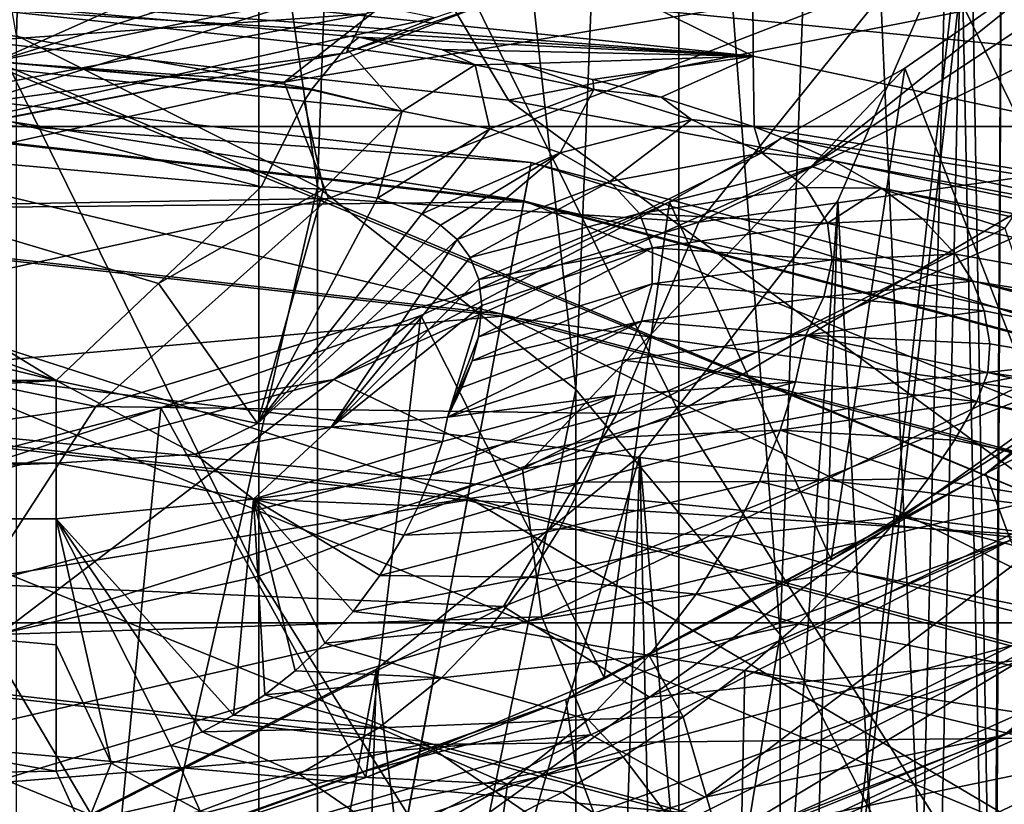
# Model space of a CAD drawing. Header units: metres. Extents: x -40 to 117, y -433 to 89.
# Tile 77 of 256: x 3.47 to 8.51, y -371.35 to -367.34. Entities that reach past the tile are written whole.
import ezdxf

# ---------------------------------------------------------------- set-up
doc = ezdxf.new("R2010")
doc.units = ezdxf.units.M
doc.layers.add('solid_506114_24501146', color=7, linetype='CONTINUOUS')
doc.layers.add('solid_506114_24501146_02', color=7, linetype='CONTINUOUS')

msp = doc.modelspace()

# ---------------------------------------------------------------- linework, layer by layer
at = {"layer": 'solid_506114_24501146'}
for points in [[(3.457262, -367.421051, 885.469238), (1.890442, -358.571991, 898.743958), (3.686641, -359.080475, 899.113342)], [(4.996175, -368.194855, 885.905884), (3.457262, -367.421051, 885.469238), (3.686641, -359.080475, 899.113342)], [(4.996175, -368.194855, 885.905884), (3.686641, -359.080475, 899.113342), (5.29805, -359.899658, 899.708557)], [(6.316731, -369.230408, 886.490173), (4.996175, -368.194855, 885.905884), (5.29805, -359.899658, 899.708557)], [(6.316731, -369.230408, 886.490173), (5.29805, -359.899658, 899.708557), (6.644254, -360.988739, 900.499817)], [(7.361216, -370.482452, 887.196655), (6.316731, -369.230408, 886.490173), (6.644254, -360.988739, 900.499817)], [(8.758043, -368.213989, 264.13974), (8.758043, -363.282715, 269.5672), (6.843618, -364.285004, 270.609039)], [(6.843618, -369.346863, 265.037903), (6.843618, -364.285004, 270.609039), (4.696142, -365.026367, 271.379639)], [(6.843618, -369.346863, 265.037903), (8.758043, -368.213989, 264.13974), (6.843618, -364.285004, 270.609039)], [(4.696142, -370.184784, 265.702209), (4.696142, -365.026367, 271.379639), (2.388744, -365.481537, 271.852753)], [(4.696142, -370.184784, 265.702209), (6.843618, -369.346863, 265.037903), (4.696142, -365.026367, 271.379639)], [(8.5, -365.278351, 903.616394), (10.002562, -378.296661, 913.074768), (6.863871, -379.561066, 913.993408)], [(8.286703, -366.811127, 904.730042), (8.5, -365.278351, 903.616394), (6.863871, -379.561066, 913.993408)], [(2.388744, -370.699249, 266.110077), (4.696142, -370.184784, 265.702209), (2.388744, -365.481537, 271.852753)], [(4.958829, -366.052307, 308.612701), (2.965317, -367.419128, 305.516815), (0, -365.737488, 308.585846)], [(7.224454, -367.528046, 327.628448), (7.21751, -366.13208, 337.648163), (3.62488, -365.749298, 337.592712)], [(3.632727, -367.151886, 327.584442), (7.224454, -367.528046, 327.628448), (3.62488, -365.749298, 337.592712)], [(4.958829, -366.052307, 308.612701), (3.03839, -367.42453, 305.517273), (2.965317, -367.419128, 305.516815)], [(4.958829, -366.052307, 308.612701), (5.972897, -367.751953, 305.543671), (3.03839, -367.42453, 305.517273)], [(9.826536, -366.996765, 308.693237), (5.972897, -367.751953, 305.543671), (4.958829, -366.052307, 308.612701)], [(14.217508, -368.335175, 332.897003), (14.180018, -367.634399, 337.865875), (7.21751, -366.13208, 337.648163)], [(7.224454, -367.528046, 327.628448), (14.226274, -369.013062, 327.802216), (7.21751, -366.13208, 337.648163)], [(5.201202, -366.367004, 931.627686), (1.719111, -367.020416, 931.859009), (2.320206, -367.517975, 931.334351)], [(5.201202, -366.367004, 931.627686), (2.320206, -367.517975, 931.334351), (5.765835, -366.786926, 931.039307)], [(5.142791, -367.510712, 929.711731), (8.379822, -366.372437, 929.095093), (5.24606, -367.311279, 930.453979)], [(5.597691, -367.32901, 928.868591), (8.379822, -366.372437, 929.095093), (5.142791, -367.510712, 929.711731)], [(7.578091, -366.588898, 924.586426), (6.022514, -366.723022, 924.291626), (4.82704, -367.66037, 925.125122)], [(2.754851, -367.353119, 923.664795), (2.791876, -367.395264, 923.958435), (5.385111, -366.646881, 923.671204)], [(4.04943, -367.015991, 923.419861), (2.754851, -367.353119, 923.664795), (5.385111, -366.646881, 923.671204)], [(3.345238, -367.556915, 924.647522), (5.385111, -366.646881, 923.671204), (2.791876, -367.395264, 923.958435)], [(3.345238, -367.556915, 924.647522), (6.022514, -366.723022, 924.291626), (5.385111, -366.646881, 923.671204)], [(4.82704, -367.66037, 925.125122), (6.022514, -366.723022, 924.291626), (3.345238, -367.556915, 924.647522)], [(5.24606, -367.311279, 930.453979), (5.765835, -366.786926, 931.039307), (2.320206, -367.517975, 931.334351)], [(1.61411, -366.803314, 927.310913), (4.729046, -366.801697, 927.605835), (1.676147, -367.416779, 927.797729)], [(1.676147, -367.416779, 927.797729), (4.729046, -366.801697, 927.605835), (1.84899, -367.859314, 928.426331)], [(4.729046, -366.801697, 927.605835), (5.029486, -367.210663, 928.207214), (1.84899, -367.859314, 928.426331)], [(7.657365, -368.266052, 905.787109), (8.286703, -366.811127, 904.730042), (6.863871, -379.561066, 913.993408)], [(-5.277809, -366.901001, 923.336304), (-2.639994, -367.533447, 923.795837), (4.04943, -367.015991, 923.419861)], [(-2.639994, -367.533447, 923.795837), (2.754851, -367.353119, 923.664795), (4.04943, -367.015991, 923.419861)], [(9.826536, -366.996765, 308.693237), (8.838854, -368.286652, 305.586853), (5.972897, -367.751953, 305.543671)], [(-0.00726, -367.082611, 327.169983), (7.224454, -367.528046, 327.628448), (3.632727, -367.151886, 327.584442)], [(-0.00726, -367.082611, 327.169983), (1.757904, -367.121582, 327.110321), (7.224454, -367.528046, 327.628448)], [(1.669097, -367.404053, 326.041321), (4.96775, -367.696228, 325.608185), (1.757904, -367.121582, 327.110321)], [(1.757904, -367.121582, 327.110321), (5.209138, -367.430511, 326.637634), (7.224454, -367.528046, 327.628448)], [(5.141567, -367.483459, 326.334991), (5.209138, -367.430511, 326.637634), (1.757904, -367.121582, 327.110321)], [(5.141567, -367.483459, 326.334991), (1.757904, -367.121582, 327.110321), (4.96775, -367.696228, 325.608185)], [(7.941834, -367.138153, 925.014343), (5.053205, -368.254333, 925.586853), (6.945767, -368.375061, 925.579773)], [(1.84899, -367.859314, 928.426331), (5.029486, -367.210663, 928.207214), (2.343807, -368.048431, 929.147949)], [(5.029486, -367.210663, 928.207214), (5.597691, -367.32901, 928.868591), (2.343807, -368.048431, 929.147949)], [(1.768716, -367.972504, 930.686157), (5.24606, -367.311279, 930.453979), (2.320206, -367.517975, 931.334351)], [(5.142791, -367.510712, 929.711731), (5.24606, -367.311279, 930.453979), (1.768716, -367.972504, 930.686157)], [(2.343807, -368.048431, 929.147949), (5.597691, -367.32901, 928.868591), (5.142791, -367.510712, 929.711731)], [(1.669097, -367.404053, 326.041321), (1.591317, -367.917908, 325.058502), (4.708863, -368.194366, 324.648621)], [(1.669097, -367.404053, 326.041321), (4.708863, -368.194366, 324.648621), (4.929096, -367.757355, 325.455872)], [(1.669097, -367.404053, 326.041321), (4.929096, -367.757355, 325.455872), (4.965285, -367.699982, 325.598358)], [(1.669097, -367.404053, 326.041321), (4.965285, -367.699982, 325.598358), (4.96775, -367.696228, 325.608185)], [(3.457262, -374.89325, 870.790955), (3.457262, -367.421051, 885.469238), (4.996175, -368.194855, 885.905884)], [(5.802287, -367.572235, 326.211121), (5.209138, -367.430511, 326.637634), (5.141567, -367.483459, 326.334991)], [(5.209138, -367.430511, 326.637634), (5.631646, -367.494049, 326.524994), (7.224454, -367.528046, 327.628448)], [(5.802287, -367.572235, 326.211121), (5.631646, -367.494049, 326.524994), (5.209138, -367.430511, 326.637634)], [(5.141567, -367.483459, 326.334991), (4.96775, -367.696228, 325.608185), (5.429865, -367.808502, 325.375336)], [(5.802287, -367.572235, 326.211121), (5.141567, -367.483459, 326.334991), (5.429865, -367.808502, 325.375336)], [(5.631646, -367.494049, 326.524994), (6.030766, -367.566193, 326.368622), (7.224454, -367.528046, 327.628448)], [(5.802287, -367.572235, 326.211121), (6.030766, -367.566193, 326.368622), (5.631646, -367.494049, 326.524994)], [(1.216957, -367.726135, 283.907593), (1.224561, -367.522919, 285.68924), (6.088604, -368.070953, 285.68924)], [(1.224561, -367.522919, 285.68924), (1.217136, -367.721344, 287.471405), (6.051686, -368.266083, 287.471405)], [(6.088604, -368.070953, 285.68924), (1.224561, -367.522919, 285.68924), (6.051686, -368.266083, 287.471405)], [(1.724391, -368.161835, 929.93335), (5.142791, -367.510712, 929.711731), (1.768716, -367.972504, 930.686157)], [(2.343807, -368.048431, 929.147949), (5.142791, -367.510712, 929.711731), (1.724391, -368.161835, 929.93335)], [(6.030766, -367.566193, 326.368622), (6.40489, -367.646973, 326.167877), (7.224454, -367.528046, 327.628448)], [(6.40489, -367.646973, 326.167877), (6.752814, -367.736145, 325.9245), (7.224454, -367.528046, 327.628448)], [(6.752814, -367.736145, 325.9245), (7.22894, -367.888794, 325.470551), (7.224454, -367.528046, 327.628448)], [(7.22894, -367.888794, 325.470551), (14.226274, -369.013062, 327.802216), (7.224454, -367.528046, 327.628448)], [(4.82704, -367.66037, 925.125122), (3.345238, -367.556915, 924.647522), (1.903312, -368.307343, 925.331299)], [(5.802287, -367.572235, 326.211121), (5.429865, -367.808502, 325.375336), (5.877905, -367.897858, 325.160248)], [(6.409851, -367.697632, 325.915161), (6.030766, -367.566193, 326.368622), (5.802287, -367.572235, 326.211121)], [(6.409851, -367.697632, 325.915161), (5.802287, -367.572235, 326.211121), (5.877905, -367.897858, 325.160248)], [(6.409851, -367.697632, 325.915161), (6.40489, -367.646973, 326.167877), (6.030766, -367.566193, 326.368622)], [(7.622724, -370.101013, 916.84906), (7.999807, -367.58905, 919.875122), (6.796949, -368.271179, 920.212341)], [(6.409851, -367.697632, 325.915161), (6.752814, -367.736145, 325.9245), (6.40489, -367.646973, 326.167877)], [(4.82704, -367.66037, 925.125122), (1.903312, -368.307343, 925.331299), (5.053205, -368.254333, 925.586853)], [(4.96775, -367.696228, 325.608185), (4.965285, -367.699982, 325.598358), (5.429865, -367.808502, 325.375336)], [(6.409851, -367.697632, 325.915161), (5.877905, -367.897858, 325.160248), (6.237657, -368.020416, 324.820892)], [(6.908764, -367.850861, 325.464172), (6.409851, -367.697632, 325.915161), (6.237657, -368.020416, 324.820892)], [(6.908764, -367.850861, 325.464172), (6.752814, -367.736145, 325.9245), (6.409851, -367.697632, 325.915161)], [(1.194705, -368.320831, 282.216003), (1.216957, -367.726135, 283.907593), (6.050794, -368.270782, 283.907593)], [(1.217136, -367.721344, 287.471405), (1.195055, -368.311493, 289.164612), (5.941895, -368.846313, 289.164612)], [(6.050794, -368.270782, 283.907593), (1.216957, -367.726135, 283.907593), (6.088604, -368.070953, 285.68924)], [(6.051686, -368.266083, 287.471405), (1.217136, -367.721344, 287.471405), (5.941895, -368.846313, 289.164612)], [(4.965285, -367.699982, 325.598358), (4.929096, -367.757355, 325.455872), (5.429865, -367.808502, 325.375336)], [(6.908764, -367.850861, 325.464172), (7.22894, -367.888794, 325.470551), (6.752814, -367.736145, 325.9245)], [(4.929096, -367.757355, 325.455872), (4.708863, -368.194366, 324.648621), (5.027389, -368.206879, 324.614838)], [(5.429865, -367.808502, 325.375336), (4.929096, -367.757355, 325.455872), (5.027389, -368.206879, 324.614838)], [(5.429865, -367.808502, 325.375336), (5.027389, -368.206879, 324.614838), (5.303896, -368.252533, 324.499634)], [(5.877905, -367.897858, 325.160248), (5.429865, -367.808502, 325.375336), (5.303896, -368.252533, 324.499634)], [(3.660254, -369.184357, 323.180908), (0.000001, -367.882904, 325.110382), (-1.591325, -367.917908, 325.058502)], [(3.660254, -369.184357, 323.180908), (1.591317, -367.917908, 325.058502), (0.000001, -367.882904, 325.110382)], [(5.877905, -367.897858, 325.160248), (5.303896, -368.252533, 324.499634), (5.529246, -368.332977, 324.299438)], [(6.237657, -368.020416, 324.820892), (5.877905, -367.897858, 325.160248), (5.529246, -368.332977, 324.299438)], [(6.908764, -367.850861, 325.464172), (6.237657, -368.020416, 324.820892), (6.491227, -368.167633, 324.389954)], [(7.26859, -368.020538, 324.906799), (6.908764, -367.850861, 325.464172), (6.491227, -368.167633, 324.389954)], [(7.26859, -368.020538, 324.906799), (7.22894, -367.888794, 325.470551), (6.908764, -367.850861, 325.464172)], [(7.26859, -368.020538, 324.906799), (7.36966, -367.943146, 325.300995), (7.22894, -367.888794, 325.470551)], [(-3.660254, -369.184357, 323.180908), (3.660254, -369.184357, 323.180908), (-1.591325, -367.917908, 325.058502)], [(4.184625, -368.689392, 323.914734), (4.708863, -368.194366, 324.648621), (1.591317, -367.917908, 325.058502)], [(3.660254, -369.184357, 323.180908), (4.184625, -368.689392, 323.914734), (1.591317, -367.917908, 325.058502)], [(6.237657, -368.020416, 324.820892), (5.529246, -368.332977, 324.299438), (5.625834, -368.390594, 324.15744)], [(6.237657, -368.020416, 324.820892), (5.625834, -368.390594, 324.15744), (5.710468, -368.463989, 323.977753)], [(6.491227, -368.167633, 324.389954), (6.237657, -368.020416, 324.820892), (5.710468, -368.463989, 323.977753)], [(7.26859, -368.020538, 324.906799), (6.491227, -368.167633, 324.389954), (6.64273, -368.331604, 323.904083)], [(7.492686, -368.198608, 324.295197), (7.26859, -368.020538, 324.906799), (6.64273, -368.331604, 323.904083)], [(7.492686, -368.198608, 324.295197), (7.63883, -368.064545, 324.912262), (7.26859, -368.020538, 324.906799)], [(7.519936, -368.090637, 920.011108), (5.080998, -369.180206, 920.535706), (6.796949, -368.271179, 920.212341)], [(4.996175, -375.701599, 871.159729), (3.457262, -374.89325, 870.790955), (4.996175, -368.194855, 885.905884)], [(5.027389, -368.206879, 324.614838), (4.708863, -368.194366, 324.648621), (4.184625, -368.689392, 323.914734)], [(4.996175, -375.701599, 871.159729), (4.996175, -368.194855, 885.905884), (6.316731, -369.230408, 886.490173)], [(6.491227, -368.167633, 324.389954), (5.710468, -368.463989, 323.977753), (5.777411, -368.555786, 323.75528)], [(6.64273, -368.331604, 323.904083), (6.491227, -368.167633, 324.389954), (5.777411, -368.555786, 323.75528)], [(7.603839, -368.381012, 323.666443), (7.492686, -368.198608, 324.295197), (6.64273, -368.331604, 323.904083)], [(5.027389, -368.206879, 324.614838), (4.184625, -368.689392, 323.914734), (4.690464, -369.404999, 322.593597)], [(5.303896, -368.252533, 324.499634), (5.027389, -368.206879, 324.614838), (4.690464, -369.404999, 322.593597)], [(8.758043, -372.373627, 258.100494), (8.758043, -368.213989, 264.13974), (6.843618, -369.346863, 265.037903)], [(5.940156, -368.85553, 282.216003), (1.194705, -368.320831, 282.216003), (6.050794, -368.270782, 283.907593)], [(1.903312, -368.307343, 925.331299), (1.983777, -368.924835, 925.810181), (5.053205, -368.254333, 925.586853)], [(5.053205, -368.254333, 925.586853), (1.983777, -368.924835, 925.810181), (3.86354, -369.316956, 926.016541)], [(5.053205, -368.254333, 925.586853), (3.86354, -369.316956, 926.016541), (6.945767, -368.375061, 925.579773)], [(5.529246, -368.332977, 324.299438), (5.303896, -368.252533, 324.499634), (4.690464, -369.404999, 322.593597)], [(5.080998, -369.180206, 920.535706), (5.524375, -368.851685, 920.476013), (6.796949, -368.271179, 920.212341)], [(6.462897, -370.702759, 917.171204), (6.796949, -368.271179, 920.212341), (5.524375, -368.851685, 920.476013)], [(7.622724, -370.101013, 916.84906), (6.796949, -368.271179, 920.212341), (6.462897, -370.702759, 917.171204)], [(6.644366, -369.570221, 906.734619), (7.657365, -368.266052, 905.787109), (6.863871, -379.561066, 913.993408)], [(7.361216, -377.885254, 891.373779), (7.657365, -368.266052, 905.787109), (6.644366, -369.570221, 906.734619)], [(1.158924, -369.2771, 280.699463), (1.194705, -368.320831, 282.216003), (5.940156, -368.85553, 282.216003)], [(1.195055, -368.311493, 289.164612), (1.159426, -369.263672, 290.683716), (5.764749, -369.782562, 290.683716)], [(5.941895, -368.846313, 289.164612), (1.195055, -368.311493, 289.164612), (5.764749, -369.782562, 290.683716)], [(5.625834, -368.390594, 324.15744), (5.529246, -368.332977, 324.299438), (4.690464, -369.404999, 322.593597)], [(6.64273, -368.331604, 323.904083), (5.777411, -368.555786, 323.75528), (5.821488, -368.667664, 323.487091)], [(6.708545, -368.506927, 323.391357), (6.64273, -368.331604, 323.904083), (5.821488, -368.667664, 323.487091)], [(7.603839, -368.381012, 323.666443), (6.64273, -368.331604, 323.904083), (6.708545, -368.506927, 323.391357)], [(6.945767, -368.375061, 925.579773), (3.86354, -369.316956, 926.016541), (6.527843, -369.353241, 925.752197)], [(5.710468, -368.463989, 323.977753), (5.625834, -368.390594, 324.15744), (4.690464, -369.404999, 322.593597)], [(7.628034, -368.5672, 323.039429), (7.603839, -368.381012, 323.666443), (6.708545, -368.506927, 323.391357)], [(5.710468, -368.463989, 323.977753), (4.690464, -369.404999, 322.593597), (5.067126, -369.422455, 322.336212)], [(5.777411, -368.555786, 323.75528), (5.710468, -368.463989, 323.977753), (5.067126, -369.422455, 322.336212)], [(6.708545, -368.506927, 323.391357), (5.837394, -368.80188, 323.169708), (5.819791, -368.961334, 322.799133)], [(6.706909, -368.690887, 322.868103), (6.708545, -368.506927, 323.391357), (5.819791, -368.961334, 322.799133)], [(6.708545, -368.506927, 323.391357), (5.821488, -368.667664, 323.487091), (5.837394, -368.80188, 323.169708)], [(7.628034, -368.5672, 323.039429), (6.708545, -368.506927, 323.391357), (6.706909, -368.690887, 322.868103)], [(5.821488, -368.667664, 323.487091), (5.777411, -368.555786, 323.75528), (5.067126, -369.422455, 322.336212)], [(7.58591, -368.757813, 322.422699), (7.628034, -368.5672, 323.039429), (6.706909, -368.690887, 322.868103)], [(4.690464, -369.404999, 322.593597), (4.184625, -368.689392, 323.914734), (3.660254, -369.184357, 323.180908)], [(5.837394, -368.80188, 323.169708), (5.821488, -368.667664, 323.487091), (5.067126, -369.422455, 322.336212)], [(6.706909, -368.690887, 322.868103), (5.819791, -368.961334, 322.799133), (5.786842, -369.083405, 322.52005)], [(6.652506, -368.882172, 322.343079), (6.706909, -368.690887, 322.868103), (5.786842, -369.083405, 322.52005)], [(7.58591, -368.757813, 322.422699), (6.706909, -368.690887, 322.868103), (6.652506, -368.882172, 322.343079)], [(5.837394, -368.80188, 323.169708), (5.067126, -369.422455, 322.336212), (5.660754, -369.371552, 321.877716)], [(5.819791, -368.961334, 322.799133), (5.837394, -368.80188, 323.169708), (5.660754, -369.371552, 321.877716)], [(7.493391, -368.953522, 321.819641), (7.58591, -368.757813, 322.422699), (6.652506, -368.882172, 322.343079)], [(5.762249, -369.795776, 280.699463), (1.158924, -369.2771, 280.699463), (5.940156, -368.85553, 282.216003)], [(5.080998, -369.180206, 920.535706), (4.195287, -369.324615, 920.663269), (5.524375, -368.851685, 920.476013)], [(5.243811, -371.213043, 917.424744), (5.524375, -368.851685, 920.476013), (4.195287, -369.324615, 920.663269)], [(6.462897, -370.702759, 917.171204), (5.524375, -368.851685, 920.476013), (5.243811, -371.213043, 917.424744)], [(6.652506, -368.882172, 322.343079), (5.734421, -369.219696, 322.21344), (5.660754, -369.371552, 321.877716)], [(6.556877, -369.080139, 321.821045), (6.652506, -368.882172, 322.343079), (5.660754, -369.371552, 321.877716)], [(6.652506, -368.882172, 322.343079), (5.786842, -369.083405, 322.52005), (5.734421, -369.219696, 322.21344)], [(7.493391, -368.953522, 321.819641), (6.652506, -368.882172, 322.343079), (6.556877, -369.080139, 321.821045)], [(1.983777, -368.924835, 925.810181), (0.646786, -369.794312, 926.091248), (3.86354, -369.316956, 926.016541)], [(7.440698, -369.191711, 321.087402), (7.493391, -368.953522, 321.819641), (6.556877, -369.080139, 321.821045)], [(5.786842, -369.083405, 322.52005), (5.819791, -368.961334, 322.799133), (5.660754, -369.371552, 321.877716)], [(6.518693, -369.260559, 321.268097), (6.556877, -369.080139, 321.821045), (5.660754, -369.371552, 321.877716)], [(5.734421, -369.219696, 322.21344), (5.786842, -369.083405, 322.52005), (5.660754, -369.371552, 321.877716)], [(9.137646, -369.063354, 925.02002), (5.947968, -370.338409, 925.704651), (6.69322, -370.802612, 925.235352)], [(7.440698, -369.191711, 321.087402), (6.556877, -369.080139, 321.821045), (6.518693, -369.260559, 321.268097)], [(6.044168, -369.637146, 920.447876), (8.756022, -369.132355, 920.083923), (6.143461, -370.39267, 920.731018)], [(-3.660254, -369.606873, 322.41864), (3.660254, -369.184357, 323.180908), (-3.660254, -369.184357, 323.180908)], [(-3.660254, -369.606873, 322.41864), (3.660254, -369.606873, 322.41864), (3.660254, -369.184357, 323.180908)], [(5.080998, -369.180206, 920.535706), (2.463142, -369.889099, 920.774597), (4.195287, -369.324615, 920.663269)], [(3.367217, -370.482483, 920.787598), (2.463142, -369.889099, 920.774597), (5.080998, -369.180206, 920.535706)], [(3.367217, -370.482483, 920.787598), (5.080998, -369.180206, 920.535706), (6.044168, -369.637146, 920.447876)], [(4.371066, -369.560486, 322.39798), (3.660254, -369.184357, 323.180908), (3.660254, -369.606873, 322.41864)], [(4.690464, -369.404999, 322.593597), (3.660254, -369.184357, 323.180908), (4.371066, -369.560486, 322.39798)], [(7.440698, -369.191711, 321.087402), (6.518693, -369.260559, 321.268097), (6.448334, -369.477539, 320.57785)], [(7.361938, -369.437439, 320.351593), (7.440698, -369.191711, 321.087402), (6.448334, -369.477539, 320.57785)], [(6.316731, -376.783356, 871.653259), (4.996175, -375.701599, 871.159729), (6.316731, -369.230408, 886.490173)], [(1.111411, -370.546906, 279.434174), (1.158924, -369.2771, 280.699463), (5.762249, -369.795776, 280.699463)], [(1.159426, -369.263672, 290.683716), (1.112041, -370.53006, 291.952423), (5.529146, -371.027771, 291.952423)], [(5.764749, -369.782562, 290.683716), (1.159426, -369.263672, 290.683716), (5.529146, -371.027771, 291.952423)], [(6.518693, -369.260559, 321.268097), (5.636524, -369.495514, 321.496338), (5.579289, -369.665588, 320.914368)], [(6.448334, -369.477539, 320.57785), (6.518693, -369.260559, 321.268097), (5.579289, -369.665588, 320.914368)], [(6.518693, -369.260559, 321.268097), (5.660754, -369.371552, 321.877716), (5.636524, -369.495514, 321.496338)], [(3.86354, -369.316956, 926.016541), (0.646786, -369.794312, 926.091248), (3.273788, -370.225769, 926.130127)], [(2.463142, -369.889099, 920.774597), (2.822686, -369.685669, 920.771729), (4.195287, -369.324615, 920.663269)], [(3.974866, -371.628601, 917.606506), (4.195287, -369.324615, 920.663269), (2.822686, -369.685669, 920.771729)], [(3.86354, -369.316956, 926.016541), (3.273788, -370.225769, 926.130127), (6.527843, -369.353241, 925.752197)], [(6.527843, -369.353241, 925.752197), (3.273788, -370.225769, 926.130127), (5.947968, -370.338409, 925.704651)], [(5.243811, -371.213043, 917.424744), (4.195287, -369.324615, 920.663269), (3.974866, -371.628601, 917.606506)], [(6.843618, -373.616608, 258.838745), (6.843618, -369.346863, 265.037903), (4.696142, -370.184784, 265.702209)], [(6.843618, -373.616608, 258.838745), (8.758043, -372.373627, 258.100494), (6.843618, -369.346863, 265.037903)], [(4.690464, -369.404999, 322.593597), (4.371066, -369.560486, 322.39798), (5.067126, -369.422455, 322.336212)], [(5.067126, -369.422455, 322.336212), (5.636524, -369.495514, 321.496338), (5.660754, -369.371552, 321.877716)], [(5.067126, -369.422455, 322.336212), (4.371066, -369.560486, 322.39798), (4.669142, -369.790863, 321.569672)], [(5.067126, -369.422455, 322.336212), (4.669142, -369.790863, 321.569672), (5.636524, -369.495514, 321.496338)], [(7.361938, -369.437439, 320.351593), (6.448334, -369.477539, 320.57785), (6.354925, -369.704742, 319.894592)], [(7.255751, -369.699707, 319.618896), (7.361938, -369.437439, 320.351593), (6.354925, -369.704742, 319.894592)], [(4.669142, -369.790863, 321.569672), (5.579289, -369.665588, 320.914368), (5.636524, -369.495514, 321.496338)], [(6.448334, -369.477539, 320.57785), (5.579289, -369.665588, 320.914368), (5.512942, -369.825378, 320.385071)], [(6.354925, -369.704742, 319.894592), (6.448334, -369.477539, 320.57785), (5.512942, -369.825378, 320.385071)], [(4.371066, -369.560486, 322.39798), (3.660254, -369.606873, 322.41864), (4.669142, -369.790863, 321.569672)], [(3.660254, -369.606873, 322.41864), (-3.660254, -369.890625, 321.594543), (3.660254, -369.890625, 321.594543)], [(-3.660254, -369.606873, 322.41864), (-3.660254, -369.890625, 321.594543), (3.660254, -369.606873, 322.41864)], [(6.644366, -369.570221, 906.734619), (6.863871, -379.561066, 913.993408), (3.491212, -380.337402, 914.557434)], [(5.298209, -370.659271, 907.525879), (6.644366, -369.570221, 906.734619), (3.491212, -380.337402, 914.557434)], [(4.669142, -369.790863, 321.569672), (3.660254, -369.606873, 322.41864), (3.660254, -369.890625, 321.594543)], [(6.316731, -379.137299, 892.080261), (6.644366, -369.570221, 906.734619), (5.298209, -370.659271, 907.525879)], [(6.316731, -379.137299, 892.080261), (7.361216, -377.885254, 891.373779), (6.644366, -369.570221, 906.734619)], [(3.367217, -370.482483, 920.787598), (6.044168, -369.637146, 920.447876), (6.143461, -370.39267, 920.731018)], [(3.974866, -371.628601, 917.606506), (2.822686, -369.685669, 920.771729), (2.671583, -371.945648, 917.712585)], [(4.669142, -369.790863, 321.569672), (5.512942, -369.825378, 320.385071), (5.579289, -369.665588, 320.914368)], [(6.354925, -369.704742, 319.894592), (5.512942, -369.825378, 320.385071), (5.438673, -369.974976, 319.904724)], [(6.233843, -369.942139, 319.22052), (6.354925, -369.704742, 319.894592), (5.438673, -369.974976, 319.904724)], [(6.143461, -370.39267, 920.731018), (9.141394, -369.686035, 920.490295), (6.393157, -370.995178, 921.172485)], [(7.255751, -369.699707, 319.618896), (6.354925, -369.704742, 319.894592), (6.233843, -369.942139, 319.22052)], [(7.1155, -369.979279, 318.890717), (7.255751, -369.699707, 319.618896), (6.233843, -369.942139, 319.22052)], [(6.393157, -370.995178, 921.172485), (9.141394, -369.686035, 920.490295), (6.977072, -371.314117, 921.69635)], [(9.141394, -369.686035, 920.490295), (9.814917, -369.913452, 920.944336), (6.977072, -371.314117, 921.69635)], [(7.1155, -369.979279, 318.890717), (7.97332, -369.878662, 319.290588), (7.255751, -369.699707, 319.618896)], [(5.526012, -371.044312, 279.434174), (1.111411, -370.546906, 279.434174), (5.762249, -369.795776, 280.699463)], [(4.669142, -369.790863, 321.569672), (3.660254, -369.890625, 321.594543), (4.567359, -370.894531, 317.225189)], [(4.669142, -369.790863, 321.569672), (4.567359, -370.894531, 317.225189), (4.726703, -370.790955, 317.507965)], [(4.669142, -369.790863, 321.569672), (5.438673, -369.974976, 319.904724), (5.512942, -369.825378, 320.385071)], [(4.669142, -369.790863, 321.569672), (5.31495, -370.180511, 319.267303), (5.438673, -369.974976, 319.904724)], [(4.669142, -369.790863, 321.569672), (5.179447, -370.364136, 318.718384), (5.31495, -370.180511, 319.267303)], [(4.669142, -369.790863, 321.569672), (5.034772, -370.526581, 318.24762), (5.179447, -370.364136, 318.718384)], [(4.669142, -369.790863, 321.569672), (4.883208, -370.668579, 317.846649), (5.034772, -370.526581, 318.24762)], [(4.669142, -369.790863, 321.569672), (4.726703, -370.790955, 317.507965), (4.883208, -370.668579, 317.846649)], [(-3.660254, -369.890625, 321.594543), (-0.000156, -371.245087, 316.16217), (3.659962, -371.180267, 316.42218)], [(-3.660254, -369.890625, 321.594543), (3.659962, -371.180267, 316.42218), (3.660272, -370.535431, 319.008362)], [(3.660272, -370.535431, 319.008362), (3.660254, -369.890625, 321.594543), (-3.660254, -369.890625, 321.594543)], [(3.941375, -371.139832, 316.551666), (3.660254, -369.890625, 321.594543), (3.660272, -370.535431, 319.008362)], [(4.406861, -370.980194, 316.992828), (4.567359, -370.894531, 317.225189), (3.660254, -369.890625, 321.594543)], [(4.247423, -371.04892, 316.805908), (4.406861, -370.980194, 316.992828), (3.660254, -369.890625, 321.594543)], [(3.941375, -371.139832, 316.551666), (4.247423, -371.04892, 316.805908), (3.660254, -369.890625, 321.594543)], [(6.233843, -369.942139, 319.22052), (5.438673, -369.974976, 319.904724), (5.31495, -370.180511, 319.267303)], [(6.078972, -370.189148, 318.558716), (6.233843, -369.942139, 319.22052), (5.31495, -370.180511, 319.267303)], [(7.1155, -369.979279, 318.890717), (6.233843, -369.942139, 319.22052), (6.078972, -370.189148, 318.558716)], [(6.932218, -370.276459, 318.169006), (7.1155, -369.979279, 318.890717), (6.078972, -370.189148, 318.558716)], [(6.932218, -370.276459, 318.169006), (7.726564, -370.160736, 318.57074), (7.1155, -369.979279, 318.890717)], [(4.696142, -374.53598, 259.384796), (4.696142, -370.184784, 265.702209), (2.388744, -370.699249, 266.110077)], [(4.696142, -374.53598, 259.384796), (6.843618, -373.616608, 258.838745), (4.696142, -370.184784, 265.702209)], [(6.078972, -370.189148, 318.558716), (5.31495, -370.180511, 319.267303), (5.179447, -370.364136, 318.718384)], [(5.881636, -370.444122, 317.914215), (6.078972, -370.189148, 318.558716), (5.179447, -370.364136, 318.718384)], [(6.932218, -370.276459, 318.169006), (6.078972, -370.189148, 318.558716), (5.881636, -370.444122, 317.914215)], [(3.273788, -370.225769, 926.130127), (2.546322, -371.119019, 926.006165), (5.947968, -370.338409, 925.704651)], [(9.798609, -370.469666, 922.530579), (10.009668, -370.253479, 923.241455), (6.846007, -371.660614, 924.009644)], [(6.692873, -370.590363, 317.458099), (6.932218, -370.276459, 318.169006), (5.881636, -370.444122, 317.914215)], [(6.692873, -370.590363, 317.458099), (7.455924, -370.428009, 317.929657), (6.932218, -370.276459, 318.169006)], [(5.947968, -370.338409, 925.704651), (2.546322, -371.119019, 926.006165), (3.277428, -371.691345, 925.61731)], [(5.947968, -370.338409, 925.704651), (3.277428, -371.691345, 925.61731), (6.69322, -370.802612, 925.235352)], [(5.881636, -370.444122, 317.914215), (5.179447, -370.364136, 318.718384), (5.034772, -370.526581, 318.24762)], [(3.316092, -371.243958, 921.07251), (6.143461, -370.39267, 920.731018), (6.393157, -370.995178, 921.172485)], [(3.367217, -370.482483, 920.787598), (6.143461, -370.39267, 920.731018), (3.316092, -371.243958, 921.07251)], [(12.750234, -372.959351, 193.800003), (-12.750234, -372.959351, 193.800003), (-13, -370.423309, 193.800003)], [(5.630182, -370.703247, 317.295441), (5.881636, -370.444122, 317.914215), (5.034772, -370.526581, 318.24762)], [(6.692873, -370.590363, 317.458099), (5.881636, -370.444122, 317.914215), (5.630182, -370.703247, 317.295441)], [(14.175695, -371.740417, 318.072418), (7.455924, -370.428009, 317.929657), (7.18088, -370.665497, 317.389465)], [(6.685246, -371.851471, 923.273682), (9.798609, -370.469666, 922.530579), (6.846007, -371.660614, 924.009644)], [(8.505169, -370.996674, 922.095947), (9.798609, -370.469666, 922.530579), (6.685246, -371.851471, 923.273682)], [(1.054554, -372.066467, 278.483704), (1.111411, -370.546906, 279.434174), (5.526012, -371.044312, 279.434174)], [(1.112041, -370.53006, 291.952423), (1.05528, -372.047058, 292.906982), (5.246925, -372.519348, 292.906982)], [(5.529146, -371.027771, 291.952423), (1.112041, -370.53006, 291.952423), (5.246925, -372.519348, 292.906982)], [(3.941375, -371.139832, 316.551666), (3.660272, -370.535431, 319.008362), (3.659962, -371.180267, 316.42218)], [(5.630182, -370.703247, 317.295441), (5.034772, -370.526581, 318.24762), (4.883208, -370.668579, 317.846649)], [(6.846007, -371.660614, 924.009644), (8.59338, -370.612823, 924.309509), (5.335044, -371.780396, 924.905396)], [(6.379566, -370.917267, 316.766205), (6.692873, -370.590363, 317.458099), (5.630182, -370.703247, 317.295441)], [(6.379566, -370.917267, 316.766205), (6.866797, -370.903534, 316.872894), (6.692873, -370.590363, 317.458099)], [(6.692873, -370.590363, 317.458099), (6.866797, -370.903534, 316.872894), (7.18088, -370.665497, 317.389465)], [(3.686803, -371.478424, 908.121033), (5.298209, -370.659271, 907.525879), (3.491212, -380.337402, 914.557434)], [(4.996175, -380.172852, 892.664612), (5.298209, -370.659271, 907.525879), (3.686803, -371.478424, 908.121033)], [(4.996175, -380.172852, 892.664612), (6.316731, -379.137299, 892.080261), (5.298209, -370.659271, 907.525879)], [(6.866797, -370.903534, 316.872894), (7.154926, -371.894012, 315.298187), (7.18088, -370.665497, 317.389465)], [(14.165709, -372.33255, 316.87735), (7.18088, -370.665497, 317.389465), (7.154926, -371.894012, 315.298187)], [(14.165709, -372.33255, 316.87735), (14.175695, -371.740417, 318.072418), (7.18088, -370.665497, 317.389465)], [(2.388744, -375.100464, 259.720062), (4.696142, -374.53598, 259.384796), (2.388744, -370.699249, 266.110077)], [(5.630182, -370.703247, 317.295441), (4.883208, -370.668579, 317.846649), (4.726703, -370.790955, 317.507965)], [(5.309581, -370.958801, 316.716583), (5.630182, -370.703247, 317.295441), (4.726703, -370.790955, 317.507965)], [(6.462897, -370.702759, 917.171204), (5.243811, -371.213043, 917.424744), (6.266927, -370.815002, 917.29248)], [(6.379566, -370.917267, 316.766205), (5.630182, -370.703247, 317.295441), (5.309581, -370.958801, 316.716583)], [(6.69322, -370.802612, 925.235352), (3.277428, -371.691345, 925.61731), (5.335044, -371.780396, 924.905396)], [(6.266927, -370.815002, 917.29248), (3.929053, -371.652313, 917.653198), (6.315311, -371.144897, 918.016724)], [(3.974866, -371.628601, 917.606506), (3.929053, -371.652313, 917.653198), (6.266927, -370.815002, 917.29248)], [(5.243811, -371.213043, 917.424744), (3.974866, -371.628601, 917.606506), (6.266927, -370.815002, 917.29248)], [(5.309581, -370.958801, 316.716583), (4.726703, -370.790955, 317.507965), (4.567359, -370.894531, 317.225189)], [(5.309581, -370.958801, 316.716583), (4.567359, -370.894531, 317.225189), (4.406861, -370.980194, 316.992828)], [(5.968763, -371.247711, 316.108734), (6.379566, -370.917267, 316.766205), (5.309581, -370.958801, 316.716583)], [(5.968763, -371.247711, 316.108734), (6.559034, -371.107483, 316.447754), (6.379566, -370.917267, 316.766205)], [(6.379566, -370.917267, 316.766205), (6.559034, -371.107483, 316.447754), (6.866797, -370.903534, 316.872894)], [(6.866797, -370.903534, 316.872894), (6.559034, -371.107483, 316.447754), (7.154926, -371.894012, 315.298187)], [(4.902621, -371.195313, 316.202271), (5.309581, -370.958801, 316.716583), (4.406861, -370.980194, 316.992828)], [(5.968763, -371.247711, 316.108734), (5.309581, -370.958801, 316.716583), (4.902621, -371.195313, 316.202271)], [(3.316092, -371.243958, 921.07251), (6.393157, -370.995178, 921.172485), (3.421233, -371.874176, 921.533264)], [(3.421233, -371.874176, 921.533264), (6.393157, -370.995178, 921.172485), (3.895975, -372.270691, 922.115601)], [(6.393157, -370.995178, 921.172485), (6.977072, -371.314117, 921.69635), (3.895975, -372.270691, 922.115601)], [(4.902621, -371.195313, 316.202271), (4.406861, -370.980194, 316.992828), (4.247423, -371.04892, 316.805908)], [(5.429707, -372.171021, 922.6828), (8.505169, -370.996674, 922.095947), (6.685246, -371.851471, 923.273682)], [(6.977072, -371.314117, 921.69635), (8.505169, -370.996674, 922.095947), (5.429707, -372.171021, 922.6828)], [(5.243315, -372.538422, 278.483704), (1.054554, -372.066467, 278.483704), (5.526012, -371.044312, 279.434174)], [(4.396906, -371.385468, 315.793182), (4.247423, -371.04892, 316.805908), (3.941375, -371.139832, 316.551666)], [(4.396906, -371.385468, 315.793182), (4.902621, -371.195313, 316.202271), (4.247423, -371.04892, 316.805908)], [(5.968763, -371.247711, 316.108734), (6.248871, -371.287445, 316.084381), (6.559034, -371.107483, 316.447754)], [(6.559034, -371.107483, 316.447754), (6.248871, -371.287445, 316.084381), (7.154926, -371.894012, 315.298187)], [(3.801843, -371.490173, 315.545105), (3.941375, -371.139832, 316.551666), (3.659962, -371.180267, 316.42218)], [(4.396906, -371.385468, 315.793182), (3.941375, -371.139832, 316.551666), (3.801843, -371.490173, 315.545105)], [(6.315311, -371.144897, 918.016724), (3.906479, -371.967285, 918.371521), (6.498116, -371.628448, 918.623657)], [(3.929053, -371.652313, 917.653198), (3.906479, -371.967285, 918.371521), (6.315311, -371.144897, 918.016724)], [(3.801843, -371.490173, 315.545105), (3.659962, -371.180267, 316.42218), (-0.000156, -371.245087, 316.16217)], [(5.43301, -371.561005, 315.514893), (4.902621, -371.195313, 316.202271), (4.396906, -371.385468, 315.793182)], [(5.43301, -371.561005, 315.514893), (5.968763, -371.247711, 316.108734), (4.902621, -371.195313, 316.202271)], [(3.809286, -371.511322, 315.500214), (3.801843, -371.490173, 315.545105), (-0.000156, -371.245087, 316.16217)], [(0.000001, -371.578888, 315.229187), (3.809286, -371.511322, 315.500214), (-0.000156, -371.245087, 316.16217)], [(5.43301, -371.561005, 315.514893), (5.94005, -371.443237, 315.777252), (5.968763, -371.247711, 316.108734)], [(5.968763, -371.247711, 316.108734), (5.94005, -371.443237, 315.777252), (6.248871, -371.287445, 316.084381)], [(3.895975, -372.270691, 922.115601), (6.977072, -371.314117, 921.69635), (5.429707, -372.171021, 922.6828)], [(6.248871, -371.287445, 316.084381), (5.94005, -371.443237, 315.777252), (7.154926, -371.894012, 315.298187)]]:
    msp.add_3dface(points, dxfattribs=at)
at = {"layer": 'solid_506114_24501146_02'}
for points in [[(8.5, -365.278351, 903.616394), (10.002562, -352.157715, 894.083679), (10.002562, -378.296661, 913.074768)], [(7.361216, -370.482452, 887.196655), (6.644254, -360.988739, 900.499817), (7.657309, -362.292999, 901.447388)], [(8.083981, -371.896271, 887.994446), (7.361216, -370.482452, 887.196655), (7.657309, -362.292999, 901.447388)], [(8.083981, -371.896271, 887.994446), (7.657309, -362.292999, 901.447388), (8.286495, -363.747314, 902.504028)], [(13.388494, -363.234619, 366.522186), (7.21751, -366.13208, 337.648163), (14.180018, -367.634399, 337.865875)], [(8.453436, -373.410065, 888.848572), (8.083981, -371.896271, 887.994446), (8.286495, -363.747314, 902.504028)], [(8.453436, -373.410065, 888.848572), (8.286495, -363.747314, 902.504028), (8.5, -365.278351, 903.616394)], [(8.453436, -374.957672, 889.721863), (8.5, -365.278351, 903.616394), (8.286703, -366.811127, 904.730042)], [(8.453436, -374.957672, 889.721863), (8.453436, -373.410065, 888.848572), (8.5, -365.278351, 903.616394)], [(-12.750234, -367.887268, 193.800003), (-12.010407, -365.448364, 193.800003), (12.750234, -367.887268, 193.800003)], [(-12.010407, -365.448364, 193.800003), (12.010407, -365.448364, 193.800003), (12.750234, -367.887268, 193.800003)], [(14.217508, -368.335175, 332.897003), (7.21751, -366.13208, 337.648163), (14.226274, -369.013062, 327.802216)], [(7.578091, -366.588898, 924.586426), (4.82704, -367.66037, 925.125122), (7.941834, -367.138153, 925.014343)], [(9.693859, -366.653473, 919.223511), (7.519936, -368.090637, 920.011108), (9.120605, -366.810883, 919.469727)], [(8.510345, -368.405884, 919.819031), (7.519936, -368.090637, 920.011108), (9.693859, -366.653473, 919.223511)], [(7.519936, -368.090637, 920.011108), (7.999807, -367.58905, 919.875122), (9.120605, -366.810883, 919.469727)], [(8.083981, -376.471436, 890.57605), (8.286703, -366.811127, 904.730042), (7.657365, -368.266052, 905.787109)], [(8.713458, -369.412933, 916.460754), (9.120605, -366.810883, 919.469727), (7.999807, -367.58905, 919.875122)], [(8.083981, -376.471436, 890.57605), (8.453436, -374.957672, 889.721863), (8.286703, -366.811127, 904.730042)], [(9.785952, -366.9953, 924.799194), (6.945767, -368.375061, 925.579773), (9.551796, -368.013, 925.009155)], [(7.941834, -367.138153, 925.014343), (6.945767, -368.375061, 925.579773), (9.785952, -366.9953, 924.799194)], [(4.82704, -367.66037, 925.125122), (5.053205, -368.254333, 925.586853), (7.941834, -367.138153, 925.014343)], [(2.961361, -369.1297, 302.879822), (2.965317, -367.419128, 305.516815), (8.829773, -369.843536, 303.08963)], [(2.965317, -367.419128, 305.516815), (3.03839, -367.42453, 305.517273), (8.829773, -369.843536, 303.08963)], [(3.03839, -367.42453, 305.517273), (5.972897, -367.751953, 305.543671), (8.829773, -369.843536, 303.08963)], [(7.519936, -368.090637, 920.011108), (6.796949, -368.271179, 920.212341), (7.999807, -367.58905, 919.875122)], [(8.713458, -369.412933, 916.460754), (7.999807, -367.58905, 919.875122), (7.622724, -370.101013, 916.84906)], [(5.972897, -367.751953, 305.543671), (8.838854, -368.286652, 305.586853), (8.829773, -369.843536, 303.08963)], [(-13, -370.423309, 193.800003), (-12.750234, -367.887268, 193.800003), (13, -370.423309, 193.800003)], [(-12.750234, -367.887268, 193.800003), (12.750234, -367.887268, 193.800003), (13, -370.423309, 193.800003)], [(7.22894, -367.888794, 325.470551), (7.36966, -367.943146, 325.300995), (14.226274, -369.013062, 327.802216)], [(7.26859, -368.020538, 324.906799), (7.63883, -368.064545, 324.912262), (7.36966, -367.943146, 325.300995)], [(14.220247, -369.425873, 325.287537), (14.226274, -369.013062, 327.802216), (7.36966, -367.943146, 325.300995)], [(14.220247, -369.425873, 325.287537), (7.36966, -367.943146, 325.300995), (7.63883, -368.064545, 324.912262)], [(9.551796, -368.013, 925.009155), (6.527843, -369.353241, 925.752197), (9.137646, -369.063354, 925.02002)], [(6.945767, -368.375061, 925.579773), (6.527843, -369.353241, 925.752197), (9.551796, -368.013, 925.009155)], [(6.044168, -369.637146, 920.447876), (5.080998, -369.180206, 920.535706), (7.519936, -368.090637, 920.011108)], [(6.044168, -369.637146, 920.447876), (7.519936, -368.090637, 920.011108), (8.510345, -368.405884, 919.819031)], [(6.050794, -368.270782, 283.907593), (6.088604, -368.070953, 285.68924), (10.816637, -369.33783, 285.68924)], [(6.088604, -368.070953, 285.68924), (6.051686, -368.266083, 287.471405), (10.751051, -369.525269, 287.471405)], [(10.816637, -369.33783, 285.68924), (6.088604, -368.070953, 285.68924), (10.751051, -369.525269, 287.471405)], [(7.492686, -368.198608, 324.295197), (7.879784, -368.201294, 324.463898), (7.63883, -368.064545, 324.912262)], [(14.220247, -369.425873, 325.287537), (7.63883, -368.064545, 324.912262), (7.879784, -368.201294, 324.463898)], [(7.603839, -368.381012, 323.666443), (7.879784, -368.201294, 324.463898), (7.492686, -368.198608, 324.295197)], [(7.603839, -368.381012, 323.666443), (8.088717, -368.357697, 323.944824), (7.879784, -368.201294, 324.463898)], [(14.21707, -369.599396, 324.468933), (7.879784, -368.201294, 324.463898), (8.088717, -368.357697, 323.944824)], [(14.21707, -369.599396, 324.468933), (14.220247, -369.425873, 325.287537), (7.879784, -368.201294, 324.463898)], [(10.307325, -368.218414, 915.901184), (8.413876, -369.658875, 916.700134), (10.515574, -368.564545, 916.627441)], [(8.713458, -369.412933, 916.460754), (8.413876, -369.658875, 916.700134), (10.307325, -368.218414, 915.901184)], [(5.940156, -368.85553, 282.216003), (6.050794, -368.270782, 283.907593), (10.749466, -369.529785, 283.907593)], [(6.051686, -368.266083, 287.471405), (5.941895, -368.846313, 289.164612), (10.556005, -370.082672, 289.164612)], [(10.749466, -369.529785, 283.907593), (6.050794, -368.270782, 283.907593), (10.816637, -369.33783, 285.68924)], [(10.751051, -369.525269, 287.471405), (6.051686, -368.266083, 287.471405), (10.556005, -370.082672, 289.164612)], [(7.361216, -377.885254, 891.373779), (8.083981, -376.471436, 890.57605), (7.657365, -368.266052, 905.787109)], [(7.603839, -368.381012, 323.666443), (8.258482, -368.539276, 323.342438), (8.088717, -368.357697, 323.944824)], [(7.628034, -368.5672, 323.039429), (8.258482, -368.539276, 323.342438), (7.603839, -368.381012, 323.666443)], [(14.21707, -369.599396, 324.468933), (8.088717, -368.357697, 323.944824), (8.258482, -368.539276, 323.342438)], [(6.044168, -369.637146, 920.447876), (8.510345, -368.405884, 919.819031), (8.756022, -369.132355, 920.083923)], [(7.628034, -368.5672, 323.039429), (8.344414, -368.676514, 322.892212), (8.258482, -368.539276, 323.342438)], [(14.21707, -369.599396, 324.468933), (8.258482, -368.539276, 323.342438), (8.344414, -368.676514, 322.892212)], [(7.58591, -368.757813, 322.422699), (8.344414, -368.676514, 322.892212), (7.628034, -368.5672, 323.039429)], [(8.413876, -369.658875, 916.700134), (8.539124, -369.999756, 917.427429), (10.515574, -368.564545, 916.627441)], [(7.58591, -368.757813, 322.422699), (8.404032, -368.828339, 322.402344), (8.344414, -368.676514, 322.892212)], [(14.209702, -369.983002, 322.921631), (8.344414, -368.676514, 322.892212), (8.404032, -368.828339, 322.402344)], [(14.209702, -369.983002, 322.921631), (14.21707, -369.599396, 324.468933), (8.344414, -368.676514, 322.892212)], [(7.493391, -368.953522, 321.819641), (8.404032, -368.828339, 322.402344), (7.58591, -368.757813, 322.422699)], [(5.762249, -369.795776, 280.699463), (5.940156, -368.85553, 282.216003), (10.552914, -370.091492, 282.216003)], [(5.941895, -368.846313, 289.164612), (5.764749, -369.782562, 290.683716), (10.241296, -370.982056, 290.683716)], [(10.552914, -370.091492, 282.216003), (5.940156, -368.85553, 282.216003), (10.749466, -369.529785, 283.907593)], [(10.556005, -370.082672, 289.164612), (5.941895, -368.846313, 289.164612), (10.241296, -370.982056, 290.683716)], [(7.493391, -368.953522, 321.819641), (8.43403, -368.996307, 321.873474), (8.404032, -368.828339, 322.402344)], [(14.209702, -369.983002, 322.921631), (8.404032, -368.828339, 322.402344), (8.43403, -368.996307, 321.873474)], [(7.440698, -369.191711, 321.087402), (8.366969, -369.291504, 320.960815), (7.493391, -368.953522, 321.819641)], [(7.493391, -368.953522, 321.819641), (8.366969, -369.291504, 320.960815), (8.423074, -369.143738, 321.416595)], [(7.493391, -368.953522, 321.819641), (8.423074, -369.143738, 321.416595), (8.43403, -368.996307, 321.873474)], [(14.209702, -369.983002, 322.921631), (8.43403, -368.996307, 321.873474), (8.423074, -369.143738, 321.416595)], [(6.527843, -369.353241, 925.752197), (5.947968, -370.338409, 925.704651), (9.137646, -369.063354, 925.02002)], [(9.137646, -369.063354, 925.02002), (6.69322, -370.802612, 925.235352), (9.872589, -369.41983, 924.472473)], [(2.955757, -371.043243, 300.548859), (2.961361, -369.1297, 302.879822), (8.819126, -371.566895, 300.861969)], [(2.961361, -369.1297, 302.879822), (8.829773, -369.843536, 303.08963), (8.819126, -371.566895, 300.861969)], [(6.143461, -370.39267, 920.731018), (8.756022, -369.132355, 920.083923), (9.141394, -369.686035, 920.490295)], [(14.199349, -370.498779, 321.211884), (8.423074, -369.143738, 321.416595), (8.366969, -369.291504, 320.960815)], [(14.199349, -370.498779, 321.211884), (14.209702, -369.983002, 322.921631), (8.423074, -369.143738, 321.416595)], [(7.361938, -369.437439, 320.351593), (8.366969, -369.291504, 320.960815), (7.440698, -369.191711, 321.087402)], [(6.316731, -376.783356, 871.653259), (6.316731, -369.230408, 886.490173), (7.361216, -370.482452, 887.196655)], [(7.361938, -369.437439, 320.351593), (8.252428, -369.488708, 320.370697), (8.366969, -369.291504, 320.960815)], [(14.195997, -370.666138, 320.721497), (8.366969, -369.291504, 320.960815), (8.252428, -369.488708, 320.370697)], [(14.195997, -370.666138, 320.721497), (14.199349, -370.498779, 321.211884), (8.366969, -369.291504, 320.960815)], [(8.505169, -370.996674, 922.095947), (11.289247, -369.386749, 921.18042), (9.798609, -370.469666, 922.530579)], [(9.814917, -369.913452, 920.944336), (11.289247, -369.386749, 921.18042), (8.505169, -370.996674, 922.095947)], [(9.872589, -369.41983, 924.472473), (6.69322, -370.802612, 925.235352), (8.59338, -370.612823, 924.309509)], [(7.255751, -369.699707, 319.618896), (8.12085, -369.684937, 319.813904), (7.361938, -369.437439, 320.351593)], [(7.361938, -369.437439, 320.351593), (8.12085, -369.684937, 319.813904), (8.252428, -369.488708, 320.370697)], [(8.713458, -369.412933, 916.460754), (7.622724, -370.101013, 916.84906), (8.413876, -369.658875, 916.700134)], [(14.195997, -370.666138, 320.721497), (8.252428, -369.488708, 320.370697), (8.12085, -369.684937, 319.813904)], [(8.413876, -369.658875, 916.700134), (6.266927, -370.815002, 917.29248), (8.539124, -369.999756, 917.427429)], [(6.462897, -370.702759, 917.171204), (6.266927, -370.815002, 917.29248), (8.413876, -369.658875, 916.700134)], [(7.622724, -370.101013, 916.84906), (6.462897, -370.702759, 917.171204), (8.413876, -369.658875, 916.700134)], [(7.255751, -369.699707, 319.618896), (7.97332, -369.878662, 319.290588), (8.12085, -369.684937, 319.813904)], [(14.195997, -370.666138, 320.721497), (8.12085, -369.684937, 319.813904), (7.97332, -369.878662, 319.290588)], [(5.526012, -371.044312, 279.434174), (5.762249, -369.795776, 280.699463), (10.236856, -370.994751, 280.699463)], [(5.764749, -369.782562, 290.683716), (5.529146, -371.027771, 291.952423), (9.822739, -372.178223, 291.952423)], [(10.236856, -370.994751, 280.699463), (5.762249, -369.795776, 280.699463), (10.552914, -370.091492, 282.216003)], [(10.241296, -370.982056, 290.683716), (5.764749, -369.782562, 290.683716), (9.822739, -372.178223, 291.952423)], [(7.1155, -369.979279, 318.890717), (7.726564, -370.160736, 318.57074), (7.97332, -369.878662, 319.290588)], [(14.180814, -371.45636, 318.703674), (7.97332, -369.878662, 319.290588), (7.726564, -370.160736, 318.57074)], [(14.180814, -371.45636, 318.703674), (14.195997, -370.666138, 320.721497), (7.97332, -369.878662, 319.290588)], [(6.977072, -371.314117, 921.69635), (9.814917, -369.913452, 920.944336), (8.505169, -370.996674, 922.095947)], [(6.266927, -370.815002, 917.29248), (6.315311, -371.144897, 918.016724), (8.539124, -369.999756, 917.427429)], [(8.539124, -369.999756, 917.427429), (6.315311, -371.144897, 918.016724), (8.821785, -370.464172, 918.017822)], [(6.932218, -370.276459, 318.169006), (7.455924, -370.428009, 317.929657), (7.726564, -370.160736, 318.57074)], [(14.175695, -371.740417, 318.072418), (7.726564, -370.160736, 318.57074), (7.455924, -370.428009, 317.929657)], [(14.175695, -371.740417, 318.072418), (14.180814, -371.45636, 318.703674), (7.726564, -370.160736, 318.57074)], [(6.846007, -371.660614, 924.009644), (10.009668, -370.253479, 923.241455), (8.59338, -370.612823, 924.309509)], [(12.750234, -372.959351, 193.800003), (-13, -370.423309, 193.800003), (13, -370.423309, 193.800003)], [(6.315311, -371.144897, 918.016724), (6.498116, -371.628448, 918.623657), (8.821785, -370.464172, 918.017822)], [(8.821785, -370.464172, 918.017822), (6.498116, -371.628448, 918.623657), (9.093228, -371.091248, 918.478638)], [(6.692873, -370.590363, 317.458099), (7.18088, -370.665497, 317.389465), (7.455924, -370.428009, 317.929657)], [(7.361216, -378.091278, 872.249939), (6.316731, -376.783356, 871.653259), (7.361216, -370.482452, 887.196655)], [(7.361216, -378.091278, 872.249939), (7.361216, -370.482452, 887.196655), (8.083981, -371.896271, 887.994446)], [(6.69322, -370.802612, 925.235352), (5.335044, -371.780396, 924.905396), (8.59338, -370.612823, 924.309509)], [(9.817172, -372.194122, 279.434174), (5.526012, -371.044312, 279.434174), (10.236856, -370.994751, 280.699463)], [(2.948206, -373.1474, 298.545929), (2.955757, -371.043243, 300.548859), (8.804932, -373.444794, 298.922119)], [(2.955757, -371.043243, 300.548859), (8.819126, -371.566895, 300.861969), (8.804932, -373.444794, 298.922119)], [(5.243315, -372.538422, 278.483704), (5.526012, -371.044312, 279.434174), (9.817172, -372.194122, 279.434174)], [(5.529146, -371.027771, 291.952423), (5.246925, -372.519348, 292.906982), (9.321362, -373.611084, 292.906982)], [(9.822739, -372.178223, 291.952423), (5.529146, -371.027771, 291.952423), (9.321362, -373.611084, 292.906982)], [(6.498116, -371.628448, 918.623657), (6.666928, -372.270569, 919.09845), (9.093228, -371.091248, 918.478638)], [(9.093228, -371.091248, 918.478638), (6.666928, -372.270569, 919.09845), (9.429433, -371.766937, 918.738708)]]:
    msp.add_3dface(points, dxfattribs=at)

doc.saveas('drawing.dxf')
